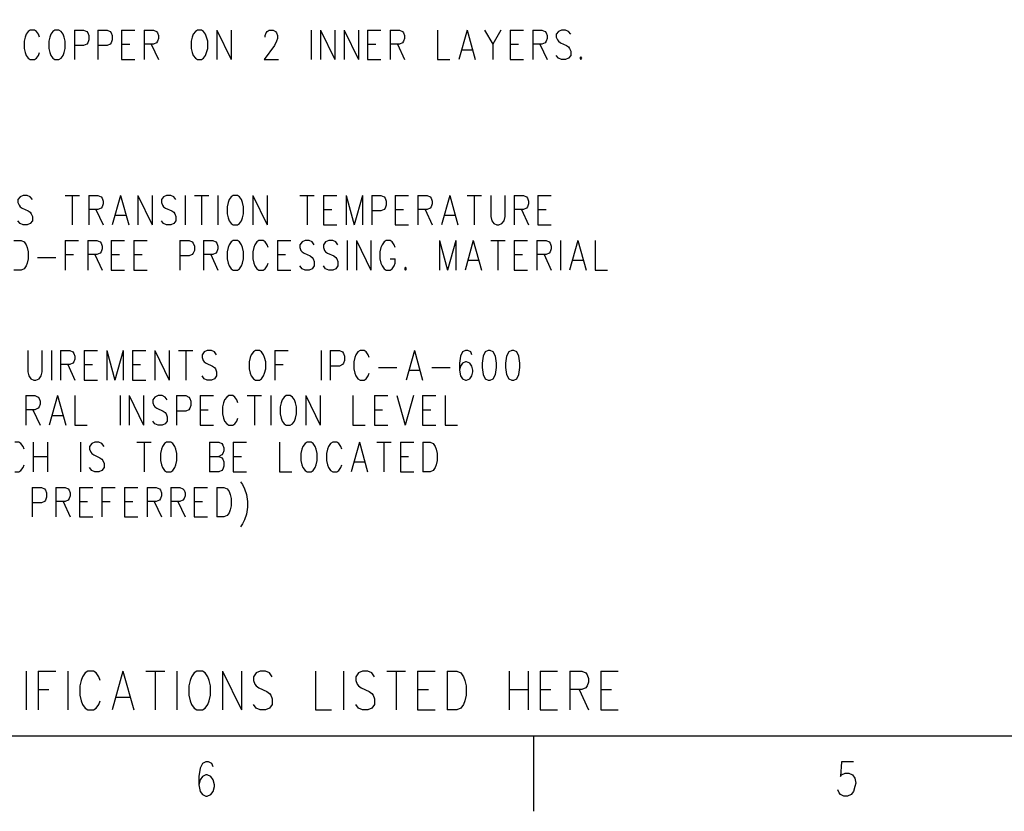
# Model space of a CAD drawing. Extents: x 2 to 38, y 4.3 to 27.6.
# Tile 8 of 31: x 11.9 to 18.8, y 4.3 to 9.9. Entities that reach past the tile are written whole.
import ezdxf

# ---------------------------------------------------------------- set-up
doc = ezdxf.new("R2010")
doc.units = 0
doc.layers.add('pho', color=1, linetype='CONTINUOUS')

msp = doc.modelspace()

# ---------------------------------------------------------------- linework, layer by layer
at = {"layer": 'pho', "color": 1}
for points in [[(2.54174, 4.85581), (2.54174, 27.07542), (37.45826, 27.07542), (37.45826, 4.85581), (2.54174, 4.85581)], [(12.02826, 9.77586), (12.02104, 9.7957), (12.00662, 9.81554), (11.99219, 9.82546), (11.96333, 9.82546), (11.9489, 9.81554), (11.93447, 9.7957), (11.92726, 9.77586), (11.92005, 9.74611), (11.92005, 9.69651), (11.92726, 9.66675), (11.93447, 9.64691), (11.9489, 9.62707), (11.96333, 9.61715), (11.99219, 9.61715), (12.00662, 9.62707), (12.02104, 9.64691), (12.02826, 9.66675)], [(12.13647, 9.82546), (12.12204, 9.81554), (12.10761, 9.7957), (12.1004, 9.77586), (12.09319, 9.74611), (12.09319, 9.69651), (12.1004, 9.66675), (12.10761, 9.64691), (12.12204, 9.62707), (12.13647, 9.61715), (12.16533, 9.61715), (12.17976, 9.62707), (12.19418, 9.64691), (12.2014, 9.66675), (12.20861, 9.69651), (12.20861, 9.74611), (12.2014, 9.77586), (12.19418, 9.7957), (12.17976, 9.81554), (12.16533, 9.82546), (12.13647, 9.82546)], [(12.27354, 9.82546), (12.27354, 9.61715)], [(12.27354, 9.82546), (12.33847, 9.82546), (12.36011, 9.81554), (12.36732, 9.80562), (12.37454, 9.78578), (12.37454, 9.75603), (12.36732, 9.73619), (12.36011, 9.72627), (12.33847, 9.71635), (12.27354, 9.71635)], [(12.43947, 9.82546), (12.43947, 9.61715)], [(12.43947, 9.82546), (12.50439, 9.82546), (12.52604, 9.81554), (12.53325, 9.80562), (12.54046, 9.78578), (12.54046, 9.75603), (12.53325, 9.73619), (12.52604, 9.72627), (12.50439, 9.71635), (12.43947, 9.71635)], [(12.60539, 9.82546), (12.60539, 9.61715)], [(12.60539, 9.82546), (12.69917, 9.82546)], [(12.7641, 9.82546), (12.7641, 9.61715)], [(12.7641, 9.82546), (12.82903, 9.82546), (12.85067, 9.81554), (12.85789, 9.80562), (12.8651, 9.78578), (12.8651, 9.76594), (12.85789, 9.74611), (12.85067, 9.73619), (12.82903, 9.72627), (12.7641, 9.72627)], [(13.13924, 9.82546), (13.12481, 9.81554), (13.11038, 9.7957), (13.10317, 9.77586), (13.09595, 9.74611), (13.09595, 9.69651), (13.10317, 9.66675), (13.11038, 9.64691), (13.12481, 9.62707), (13.13924, 9.61715), (13.1681, 9.61715), (13.18252, 9.62707), (13.19695, 9.64691), (13.20417, 9.66675), (13.21138, 9.69651), (13.21138, 9.74611), (13.20417, 9.77586), (13.19695, 9.7957), (13.18252, 9.81554), (13.1681, 9.82546), (13.13924, 9.82546)], [(13.27631, 9.82546), (13.27631, 9.61715)], [(13.27631, 9.82546), (13.37731, 9.61715)], [(13.37731, 9.82546), (13.37731, 9.61715)], [(13.61537, 9.77586), (13.61537, 9.78578), (13.62259, 9.80562), (13.6298, 9.81554), (13.64423, 9.82546), (13.67309, 9.82546), (13.68751, 9.81554), (13.69473, 9.80562), (13.70194, 9.78578), (13.70194, 9.76594), (13.69473, 9.74611), (13.6803, 9.71635), (13.60816, 9.61715), (13.70916, 9.61715)], [(13.94001, 9.82546), (13.94001, 9.61715)], [(14.00494, 9.82546), (14.00494, 9.61715)], [(14.00494, 9.82546), (14.10594, 9.61715)], [(14.10594, 9.82546), (14.10594, 9.61715)], [(14.17086, 9.82546), (14.17086, 9.61715)], [(14.17086, 9.82546), (14.27186, 9.61715)], [(14.27186, 9.82546), (14.27186, 9.61715)], [(14.33679, 9.82546), (14.33679, 9.61715)], [(14.33679, 9.82546), (14.43057, 9.82546)], [(14.4955, 9.82546), (14.4955, 9.61715)], [(14.4955, 9.82546), (14.56043, 9.82546), (14.58207, 9.81554), (14.58928, 9.80562), (14.5965, 9.78578), (14.5965, 9.76594), (14.58928, 9.74611), (14.58207, 9.73619), (14.56043, 9.72627), (14.4955, 9.72627)], [(14.82735, 9.82546), (14.82735, 9.61715), (14.91392, 9.61715)], [(15.03656, 9.82546), (14.97885, 9.61715)], [(15.03656, 9.82546), (15.09428, 9.61715)], [(15.1592, 9.82546), (15.21692, 9.72627), (15.21692, 9.61715)], [(15.27463, 9.82546), (15.21692, 9.72627)], [(15.33956, 9.82546), (15.33956, 9.61715)], [(15.33956, 9.82546), (15.43334, 9.82546)], [(15.49827, 9.82546), (15.49827, 9.61715)], [(15.49827, 9.82546), (15.5632, 9.82546), (15.58484, 9.81554), (15.59205, 9.80562), (15.59927, 9.78578), (15.59927, 9.76594), (15.59205, 9.74611), (15.58484, 9.73619), (15.5632, 9.72627), (15.49827, 9.72627)], [(15.76519, 9.7957), (15.75076, 9.81554), (15.72912, 9.82546), (15.70027, 9.82546), (15.67862, 9.81554), (15.66419, 9.7957), (15.66419, 9.77586), (15.67141, 9.75603), (15.67862, 9.74611), (15.69305, 9.73619), (15.73634, 9.71635), (15.75076, 9.70643), (15.75798, 9.69651), (15.76519, 9.67667), (15.76519, 9.64691), (15.75076, 9.62707), (15.72912, 9.61715), (15.70027, 9.61715), (15.67862, 9.62707), (15.66419, 9.64691)], [(12.60539, 9.72627), (12.6631, 9.72627)], [(12.8146, 9.72627), (12.8651, 9.61715)], [(14.33679, 9.72627), (14.3945, 9.72627)], [(14.546, 9.72627), (14.5965, 9.61715)], [(15.33956, 9.72627), (15.39727, 9.72627)], [(15.54877, 9.72627), (15.59927, 9.61715)], [(15.00049, 9.68659), (15.07263, 9.68659)], [(15.83733, 9.63699), (15.83012, 9.62707), (15.83733, 9.61715), (15.84455, 9.62707), (15.83733, 9.63699)], [(12.60539, 9.61715), (12.69917, 9.61715)], [(14.33679, 9.61715), (14.43057, 9.61715)], [(15.33956, 9.61715), (15.43334, 9.61715)], [(11.97776, 8.63182), (11.96333, 8.65166), (11.94169, 8.66158), (11.91283, 8.66158), (11.89119, 8.65166), (11.87676, 8.63182), (11.87676, 8.61198), (11.88397, 8.59214), (11.89119, 8.58222), (11.90562, 8.5723), (11.9489, 8.55246), (11.96333, 8.54254), (11.97054, 8.53262), (11.97776, 8.51279), (11.97776, 8.48303), (11.96333, 8.46319), (11.94169, 8.45327), (11.91283, 8.45327), (11.89119, 8.46319), (11.87676, 8.48303)], [(12.20861, 8.66158), (12.30961, 8.66158)], [(12.25911, 8.66158), (12.25911, 8.45327)], [(12.37454, 8.66158), (12.37454, 8.45327)], [(12.37454, 8.66158), (12.43947, 8.66158), (12.46111, 8.65166), (12.46832, 8.64174), (12.47554, 8.6219), (12.47554, 8.60206), (12.46832, 8.58222), (12.46111, 8.5723), (12.43947, 8.56238), (12.37454, 8.56238)], [(12.59818, 8.66158), (12.54046, 8.45327)], [(12.59818, 8.66158), (12.65589, 8.45327)], [(12.72082, 8.66158), (12.72082, 8.45327)], [(12.72082, 8.66158), (12.82182, 8.45327)], [(12.82182, 8.66158), (12.82182, 8.45327)], [(12.98774, 8.63182), (12.97331, 8.65166), (12.95167, 8.66158), (12.92281, 8.66158), (12.90117, 8.65166), (12.88674, 8.63182), (12.88674, 8.61198), (12.89396, 8.59214), (12.90117, 8.58222), (12.9156, 8.5723), (12.95888, 8.55246), (12.97331, 8.54254), (12.98053, 8.53262), (12.98774, 8.51279), (12.98774, 8.48303), (12.97331, 8.46319), (12.95167, 8.45327), (12.92281, 8.45327), (12.90117, 8.46319), (12.88674, 8.48303)], [(13.05267, 8.66158), (13.05267, 8.45327)], [(13.1176, 8.66158), (13.21859, 8.66158)], [(13.1681, 8.66158), (13.1681, 8.45327)], [(13.28352, 8.66158), (13.28352, 8.45327)], [(13.39173, 8.66158), (13.37731, 8.65166), (13.36288, 8.63182), (13.35566, 8.61198), (13.34845, 8.58222), (13.34845, 8.53262), (13.35566, 8.50287), (13.36288, 8.48303), (13.37731, 8.46319), (13.39173, 8.45327), (13.42059, 8.45327), (13.43502, 8.46319), (13.44945, 8.48303), (13.45666, 8.50287), (13.46388, 8.53262), (13.46388, 8.58222), (13.45666, 8.61198), (13.44945, 8.63182), (13.43502, 8.65166), (13.42059, 8.66158), (13.39173, 8.66158)], [(13.5288, 8.66158), (13.5288, 8.45327)], [(13.5288, 8.66158), (13.6298, 8.45327)], [(13.6298, 8.66158), (13.6298, 8.45327)], [(13.86065, 8.66158), (13.96165, 8.66158)], [(13.91115, 8.66158), (13.91115, 8.45327)], [(14.02658, 8.66158), (14.02658, 8.45327)], [(14.02658, 8.66158), (14.12036, 8.66158)], [(14.18529, 8.66158), (14.18529, 8.45327)], [(14.18529, 8.66158), (14.243, 8.45327)], [(14.30072, 8.66158), (14.243, 8.45327)], [(14.30072, 8.66158), (14.30072, 8.45327)], [(14.36565, 8.66158), (14.36565, 8.45327)], [(14.36565, 8.66158), (14.43057, 8.66158), (14.45222, 8.65166), (14.45943, 8.64174), (14.46664, 8.6219), (14.46664, 8.59214), (14.45943, 8.5723), (14.45222, 8.56238), (14.43057, 8.55246), (14.36565, 8.55246)], [(14.53157, 8.66158), (14.53157, 8.45327)], [(14.53157, 8.66158), (14.62536, 8.66158)], [(14.69028, 8.66158), (14.69028, 8.45327)], [(14.69028, 8.66158), (14.75521, 8.66158), (14.77685, 8.65166), (14.78407, 8.64174), (14.79128, 8.6219), (14.79128, 8.60206), (14.78407, 8.58222), (14.77685, 8.5723), (14.75521, 8.56238), (14.69028, 8.56238)], [(14.91392, 8.66158), (14.85621, 8.45327)], [(14.91392, 8.66158), (14.97164, 8.45327)], [(15.03656, 8.66158), (15.13756, 8.66158)], [(15.08706, 8.66158), (15.08706, 8.45327)], [(15.20249, 8.66158), (15.20249, 8.51279), (15.2097, 8.48303), (15.22413, 8.46319), (15.24577, 8.45327), (15.2602, 8.45327), (15.28184, 8.46319), (15.29627, 8.48303), (15.30349, 8.51279), (15.30349, 8.66158)], [(15.36841, 8.66158), (15.36841, 8.45327)], [(15.36841, 8.66158), (15.43334, 8.66158), (15.45498, 8.65166), (15.4622, 8.64174), (15.46941, 8.6219), (15.46941, 8.60206), (15.4622, 8.58222), (15.45498, 8.5723), (15.43334, 8.56238), (15.36841, 8.56238)], [(15.53434, 8.66158), (15.53434, 8.45327)], [(15.53434, 8.66158), (15.62812, 8.66158)], [(12.42504, 8.56238), (12.47554, 8.45327)], [(12.56211, 8.5227), (12.63425, 8.5227)], [(14.02658, 8.56238), (14.08429, 8.56238)], [(14.53157, 8.56238), (14.58928, 8.56238)], [(14.74078, 8.56238), (14.79128, 8.45327)], [(14.87785, 8.5227), (14.94999, 8.5227)], [(15.41891, 8.56238), (15.46941, 8.45327)], [(15.53434, 8.56238), (15.59205, 8.56238)], [(14.02658, 8.45327), (14.12036, 8.45327)], [(14.53157, 8.45327), (14.62536, 8.45327)], [(15.53434, 8.45327), (15.62812, 8.45327)], [(11.8479, 8.34415), (11.8984, 8.34415), (11.92005, 8.33423), (11.93447, 8.3144), (11.94169, 8.29456), (11.9489, 8.2648), (11.9489, 8.2152), (11.94169, 8.18544), (11.93447, 8.1656), (11.92005, 8.14576), (11.8984, 8.13585), (11.8479, 8.13585)], [(12.20861, 8.34415), (12.20861, 8.13585)], [(12.20861, 8.34415), (12.3024, 8.34415)], [(12.36732, 8.34415), (12.36732, 8.13585)], [(12.36732, 8.34415), (12.43225, 8.34415), (12.45389, 8.33423), (12.46111, 8.32432), (12.46832, 8.30448), (12.46832, 8.28464), (12.46111, 8.2648), (12.45389, 8.25488), (12.43225, 8.24496), (12.36732, 8.24496)], [(12.53325, 8.34415), (12.53325, 8.13585)], [(12.53325, 8.34415), (12.62703, 8.34415)], [(12.69196, 8.34415), (12.69196, 8.13585)], [(12.69196, 8.34415), (12.78574, 8.34415)], [(13.0166, 8.34415), (13.0166, 8.13585)], [(13.0166, 8.34415), (13.08153, 8.34415), (13.10317, 8.33423), (13.11038, 8.32432), (13.1176, 8.30448), (13.1176, 8.27472), (13.11038, 8.25488), (13.10317, 8.24496), (13.08153, 8.23504), (13.0166, 8.23504)], [(13.18252, 8.34415), (13.18252, 8.13585)], [(13.18252, 8.34415), (13.24745, 8.34415), (13.26909, 8.33423), (13.27631, 8.32432), (13.28352, 8.30448), (13.28352, 8.28464), (13.27631, 8.2648), (13.26909, 8.25488), (13.24745, 8.24496), (13.18252, 8.24496)], [(13.39173, 8.34415), (13.37731, 8.33423), (13.36288, 8.3144), (13.35566, 8.29456), (13.34845, 8.2648), (13.34845, 8.2152), (13.35566, 8.18544), (13.36288, 8.1656), (13.37731, 8.14576), (13.39173, 8.13585), (13.42059, 8.13585), (13.43502, 8.14576), (13.44945, 8.1656), (13.45666, 8.18544), (13.46388, 8.2152), (13.46388, 8.2648), (13.45666, 8.29456), (13.44945, 8.3144), (13.43502, 8.33423), (13.42059, 8.34415), (13.39173, 8.34415)], [(13.63702, 8.29456), (13.6298, 8.3144), (13.61537, 8.33423), (13.60094, 8.34415), (13.57209, 8.34415), (13.55766, 8.33423), (13.54323, 8.3144), (13.53602, 8.29456), (13.5288, 8.2648), (13.5288, 8.2152), (13.53602, 8.18544), (13.54323, 8.1656), (13.55766, 8.14576), (13.57209, 8.13585), (13.60094, 8.13585), (13.61537, 8.14576), (13.6298, 8.1656), (13.63702, 8.18544)], [(13.70194, 8.34415), (13.70194, 8.13585)], [(13.70194, 8.34415), (13.79573, 8.34415)], [(13.96165, 8.3144), (13.94722, 8.33423), (13.92558, 8.34415), (13.89673, 8.34415), (13.87508, 8.33423), (13.86065, 8.3144), (13.86065, 8.29456), (13.86787, 8.27472), (13.87508, 8.2648), (13.88951, 8.25488), (13.9328, 8.23504), (13.94722, 8.22512), (13.95444, 8.2152), (13.96165, 8.19536), (13.96165, 8.1656), (13.94722, 8.14576), (13.92558, 8.13585), (13.89673, 8.13585), (13.87508, 8.14576), (13.86065, 8.1656)], [(14.12758, 8.3144), (14.11315, 8.33423), (14.09151, 8.34415), (14.06265, 8.34415), (14.04101, 8.33423), (14.02658, 8.3144), (14.02658, 8.29456), (14.03379, 8.27472), (14.04101, 8.2648), (14.05544, 8.25488), (14.09872, 8.23504), (14.11315, 8.22512), (14.12036, 8.2152), (14.12758, 8.19536), (14.12758, 8.1656), (14.11315, 8.14576), (14.09151, 8.13585), (14.06265, 8.13585), (14.04101, 8.14576), (14.02658, 8.1656)], [(14.19251, 8.34415), (14.19251, 8.13585)], [(14.25743, 8.34415), (14.25743, 8.13585)], [(14.25743, 8.34415), (14.35843, 8.13585)], [(14.35843, 8.34415), (14.35843, 8.13585)], [(14.53157, 8.29456), (14.52436, 8.3144), (14.50993, 8.33423), (14.4955, 8.34415), (14.46664, 8.34415), (14.45222, 8.33423), (14.43779, 8.3144), (14.43057, 8.29456), (14.42336, 8.2648), (14.42336, 8.2152), (14.43057, 8.18544), (14.43779, 8.1656), (14.45222, 8.14576), (14.46664, 8.13585), (14.4955, 8.13585), (14.50993, 8.14576), (14.52436, 8.1656), (14.53157, 8.18544), (14.53157, 8.2152)], [(14.84178, 8.34415), (14.84178, 8.13585)], [(14.84178, 8.34415), (14.89949, 8.13585)], [(14.95721, 8.34415), (14.89949, 8.13585)], [(14.95721, 8.34415), (14.95721, 8.13585)], [(15.07985, 8.34415), (15.02213, 8.13585)], [(15.07985, 8.34415), (15.13756, 8.13585)], [(15.20249, 8.34415), (15.30349, 8.34415)], [(15.25299, 8.34415), (15.25299, 8.13585)], [(15.36841, 8.34415), (15.36841, 8.13585)], [(15.36841, 8.34415), (15.4622, 8.34415)], [(15.52713, 8.34415), (15.52713, 8.13585)], [(15.52713, 8.34415), (15.59205, 8.34415), (15.6137, 8.33423), (15.62091, 8.32432), (15.62812, 8.30448), (15.62812, 8.28464), (15.62091, 8.2648), (15.6137, 8.25488), (15.59205, 8.24496), (15.52713, 8.24496)], [(15.69305, 8.34415), (15.69305, 8.13585)], [(15.81569, 8.34415), (15.75798, 8.13585)], [(15.81569, 8.34415), (15.8734, 8.13585)], [(15.93833, 8.34415), (15.93833, 8.13585), (16.0249, 8.13585)], [(12.20861, 8.24496), (12.26633, 8.24496)], [(12.41782, 8.24496), (12.46832, 8.13585)], [(12.53325, 8.24496), (12.59096, 8.24496)], [(12.69196, 8.24496), (12.74967, 8.24496)], [(13.23302, 8.24496), (13.28352, 8.13585)], [(13.70194, 8.24496), (13.75966, 8.24496)], [(15.36841, 8.24496), (15.42613, 8.24496)], [(15.57762, 8.24496), (15.62812, 8.13585)], [(12.01383, 8.22512), (12.14368, 8.22512)], [(14.4955, 8.2152), (14.53157, 8.2152)], [(15.04378, 8.20528), (15.11592, 8.20528)], [(15.77962, 8.20528), (15.85176, 8.20528)], [(12.53325, 8.13585), (12.62703, 8.13585)], [(12.69196, 8.13585), (12.78574, 8.13585)], [(13.70194, 8.13585), (13.79573, 8.13585)], [(14.60371, 8.15568), (14.5965, 8.14576), (14.60371, 8.13585), (14.61093, 8.14576), (14.60371, 8.15568)], [(15.36841, 8.13585), (15.4622, 8.13585)], [(11.94573, 7.56964), (11.94573, 7.42085), (11.95294, 7.39109), (11.96737, 7.37125), (11.98901, 7.36133), (12.00344, 7.36133), (12.02508, 7.37125), (12.03951, 7.39109), (12.04673, 7.42085), (12.04673, 7.56964)], [(12.11165, 7.56964), (12.11165, 7.36133)], [(12.17658, 7.56964), (12.17658, 7.36133)], [(12.17658, 7.56964), (12.24151, 7.56964), (12.26315, 7.55972), (12.27037, 7.5498), (12.27758, 7.52996), (12.27758, 7.51013), (12.27037, 7.49029), (12.26315, 7.48037), (12.24151, 7.47045), (12.17658, 7.47045)], [(12.34251, 7.56964), (12.34251, 7.36133)], [(12.34251, 7.56964), (12.43629, 7.56964)], [(12.50122, 7.56964), (12.50122, 7.36133)], [(12.50122, 7.56964), (12.55893, 7.36133)], [(12.61664, 7.56964), (12.55893, 7.36133)], [(12.61664, 7.56964), (12.61664, 7.36133)], [(12.68157, 7.56964), (12.68157, 7.36133)], [(12.68157, 7.56964), (12.77536, 7.56964)], [(12.84028, 7.56964), (12.84028, 7.36133)], [(12.84028, 7.56964), (12.94128, 7.36133)], [(12.94128, 7.56964), (12.94128, 7.36133)], [(13.00621, 7.56964), (13.10721, 7.56964)], [(13.05671, 7.56964), (13.05671, 7.36133)], [(13.27313, 7.53988), (13.25871, 7.55972), (13.23706, 7.56964), (13.20821, 7.56964), (13.18656, 7.55972), (13.17214, 7.53988), (13.17214, 7.52004), (13.17935, 7.50021), (13.18656, 7.49029), (13.20099, 7.48037), (13.24428, 7.46053), (13.25871, 7.45061), (13.26592, 7.44069), (13.27313, 7.42085), (13.27313, 7.39109), (13.25871, 7.37125), (13.23706, 7.36133), (13.20821, 7.36133), (13.18656, 7.37125), (13.17214, 7.39109)], [(13.54727, 7.56964), (13.53284, 7.55972), (13.51841, 7.53988), (13.5112, 7.52004), (13.50399, 7.49029), (13.50399, 7.44069), (13.5112, 7.41093), (13.51841, 7.39109), (13.53284, 7.37125), (13.54727, 7.36133), (13.57613, 7.36133), (13.59056, 7.37125), (13.60498, 7.39109), (13.6122, 7.41093), (13.61941, 7.44069), (13.61941, 7.49029), (13.6122, 7.52004), (13.60498, 7.53988), (13.59056, 7.55972), (13.57613, 7.56964), (13.54727, 7.56964)], [(13.68434, 7.56964), (13.68434, 7.36133)], [(13.68434, 7.56964), (13.77812, 7.56964)], [(14.00898, 7.56964), (14.00898, 7.36133)], [(14.07391, 7.56964), (14.07391, 7.36133)], [(14.07391, 7.56964), (14.13883, 7.56964), (14.16047, 7.55972), (14.16769, 7.5498), (14.1749, 7.52996), (14.1749, 7.50021), (14.16769, 7.48037), (14.16047, 7.47045), (14.13883, 7.46053), (14.07391, 7.46053)], [(14.34804, 7.52004), (14.34083, 7.53988), (14.3264, 7.55972), (14.31197, 7.56964), (14.28312, 7.56964), (14.26869, 7.55972), (14.25426, 7.53988), (14.24704, 7.52004), (14.23983, 7.49029), (14.23983, 7.44069), (14.24704, 7.41093), (14.25426, 7.39109), (14.26869, 7.37125), (14.28312, 7.36133), (14.31197, 7.36133), (14.3264, 7.37125), (14.34083, 7.39109), (14.34804, 7.41093)], [(14.66547, 7.56964), (14.60775, 7.36133)], [(14.66547, 7.56964), (14.72318, 7.36133)], [(15.06946, 7.53988), (15.06224, 7.55972), (15.0406, 7.56964), (15.02617, 7.56964), (15.00453, 7.55972), (14.9901, 7.52996), (14.98289, 7.48037), (14.98289, 7.43077), (14.9901, 7.39109), (15.00453, 7.37125), (15.02617, 7.36133), (15.03339, 7.36133), (15.05503, 7.37125), (15.06946, 7.39109), (15.07667, 7.42085), (15.07667, 7.43077), (15.06946, 7.46053), (15.05503, 7.48037), (15.03339, 7.49029), (15.02617, 7.49029), (15.00453, 7.48037), (14.9901, 7.46053), (14.98289, 7.43077)], [(15.18489, 7.56964), (15.16324, 7.55972), (15.14881, 7.52996), (15.1416, 7.48037), (15.1416, 7.45061), (15.14881, 7.40101), (15.16324, 7.37125), (15.18489, 7.36133), (15.19931, 7.36133), (15.22096, 7.37125), (15.23538, 7.40101), (15.2426, 7.45061), (15.2426, 7.48037), (15.23538, 7.52996), (15.22096, 7.55972), (15.19931, 7.56964), (15.18489, 7.56964)], [(15.35081, 7.56964), (15.32917, 7.55972), (15.31474, 7.52996), (15.30753, 7.48037), (15.30753, 7.45061), (15.31474, 7.40101), (15.32917, 7.37125), (15.35081, 7.36133), (15.36524, 7.36133), (15.38688, 7.37125), (15.40131, 7.40101), (15.40852, 7.45061), (15.40852, 7.48037), (15.40131, 7.52996), (15.38688, 7.55972), (15.36524, 7.56964), (15.35081, 7.56964)], [(12.22708, 7.47045), (12.27758, 7.36133)], [(12.34251, 7.47045), (12.40022, 7.47045)], [(12.68157, 7.47045), (12.73929, 7.47045)], [(13.68434, 7.47045), (13.74205, 7.47045)], [(14.41297, 7.45061), (14.54283, 7.45061)], [(14.6294, 7.43077), (14.70154, 7.43077)], [(14.78811, 7.45061), (14.91796, 7.45061)], [(12.34251, 7.36133), (12.43629, 7.36133)], [(12.68157, 7.36133), (12.77536, 7.36133)], [(11.9313, 7.25222), (11.9313, 7.04391)], [(11.9313, 7.25222), (11.99623, 7.25222), (12.01787, 7.2423), (12.02508, 7.23238), (12.0323, 7.21254), (12.0323, 7.1927), (12.02508, 7.17286), (12.01787, 7.16294), (11.99623, 7.15302), (11.9313, 7.15302)], [(12.15494, 7.25222), (12.09723, 7.04391)], [(12.15494, 7.25222), (12.21265, 7.04391)], [(12.27758, 7.25222), (12.27758, 7.04391), (12.36415, 7.04391)], [(12.595, 7.25222), (12.595, 7.04391)], [(12.65993, 7.25222), (12.65993, 7.04391)], [(12.65993, 7.25222), (12.76093, 7.04391)], [(12.76093, 7.25222), (12.76093, 7.04391)], [(12.92685, 7.22246), (12.91243, 7.2423), (12.89078, 7.25222), (12.86193, 7.25222), (12.84028, 7.2423), (12.82586, 7.22246), (12.82586, 7.20262), (12.83307, 7.18278), (12.84028, 7.17286), (12.85471, 7.16294), (12.898, 7.1431), (12.91243, 7.13319), (12.91964, 7.12327), (12.92685, 7.10343), (12.92685, 7.07367), (12.91243, 7.05383), (12.89078, 7.04391), (12.86193, 7.04391), (12.84028, 7.05383), (12.82586, 7.07367)], [(12.99178, 7.25222), (12.99178, 7.04391)], [(12.99178, 7.25222), (13.05671, 7.25222), (13.07835, 7.2423), (13.08557, 7.23238), (13.09278, 7.21254), (13.09278, 7.18278), (13.08557, 7.16294), (13.07835, 7.15302), (13.05671, 7.1431), (12.99178, 7.1431)], [(13.15771, 7.25222), (13.15771, 7.04391)], [(13.15771, 7.25222), (13.25149, 7.25222)], [(13.34528, 7.2423), (13.33085, 7.22246), (13.32363, 7.20262), (13.31642, 7.17286), (13.31642, 7.12327), (13.32363, 7.09351), (13.33085, 7.07367), (13.34528, 7.05383)], [(13.42463, 7.20262), (13.41742, 7.22246), (13.40299, 7.2423), (13.38856, 7.25222), (13.3597, 7.25222), (13.34528, 7.2423)], [(13.48956, 7.25222), (13.59056, 7.25222)], [(13.54006, 7.25222), (13.54006, 7.04391)], [(13.65548, 7.25222), (13.65548, 7.04391)], [(13.7637, 7.25222), (13.74927, 7.2423), (13.73484, 7.22246), (13.72763, 7.20262), (13.72041, 7.17286), (13.72041, 7.12327), (13.72763, 7.09351), (13.73484, 7.07367), (13.74927, 7.05383), (13.7637, 7.04391), (13.79255, 7.04391), (13.80698, 7.05383), (13.82141, 7.07367), (13.82862, 7.09351), (13.83584, 7.12327), (13.83584, 7.17286), (13.82862, 7.20262), (13.82141, 7.22246), (13.80698, 7.2423), (13.79255, 7.25222), (13.7637, 7.25222)], [(13.90077, 7.25222), (13.90077, 7.04391)], [(13.90077, 7.25222), (14.00176, 7.04391)], [(14.00176, 7.25222), (14.00176, 7.04391)], [(14.23262, 7.25222), (14.23262, 7.04391), (14.31919, 7.04391)], [(14.38411, 7.25222), (14.38411, 7.04391)], [(14.38411, 7.25222), (14.4779, 7.25222)], [(14.54283, 7.25222), (14.60054, 7.04391)], [(14.65825, 7.25222), (14.60054, 7.04391)], [(14.72318, 7.25222), (14.72318, 7.04391)], [(14.72318, 7.25222), (14.81696, 7.25222)], [(14.88189, 7.25222), (14.88189, 7.04391), (14.96846, 7.04391)], [(11.9818, 7.15302), (12.0323, 7.04391)], [(13.15771, 7.15302), (13.21542, 7.15302)], [(14.38411, 7.15302), (14.44183, 7.15302)], [(14.72318, 7.15302), (14.78089, 7.15302)], [(12.11887, 7.11335), (12.19101, 7.11335)], [(13.34528, 7.05383), (13.3597, 7.04391), (13.38856, 7.04391), (13.40299, 7.05383), (13.41742, 7.07367), (13.42463, 7.09351)], [(13.15771, 7.04391), (13.25149, 7.04391)], [(14.38411, 7.04391), (14.4779, 7.04391)], [(14.72318, 7.04391), (14.81696, 7.04391)], [(11.91937, 6.87462), (11.91216, 6.89446), (11.89773, 6.9143), (11.8833, 6.92422), (11.85444, 6.92422)], [(11.9843, 6.92422), (11.9843, 6.71591)], [(12.0853, 6.92422), (12.0853, 6.71591)], [(12.31615, 6.92422), (12.31615, 6.71591)], [(12.48208, 6.89446), (12.46765, 6.9143), (12.44601, 6.92422), (12.41715, 6.92422), (12.39551, 6.9143), (12.38108, 6.89446), (12.38108, 6.87462), (12.38829, 6.85478), (12.39551, 6.84486), (12.40994, 6.83494), (12.45322, 6.8151), (12.46765, 6.80518), (12.47486, 6.79526), (12.48208, 6.77542), (12.48208, 6.74566), (12.46765, 6.72583), (12.44601, 6.71591), (12.41715, 6.71591), (12.39551, 6.72583), (12.38108, 6.74566)], [(12.71293, 6.92422), (12.81393, 6.92422)], [(12.76343, 6.92422), (12.76343, 6.71591)], [(12.92214, 6.92422), (12.90771, 6.9143), (12.89328, 6.89446), (12.88607, 6.87462), (12.87886, 6.84486), (12.87886, 6.79526), (12.88607, 6.7655), (12.89328, 6.74566), (12.90771, 6.72583), (12.92214, 6.71591), (12.951, 6.71591), (12.96543, 6.72583), (12.97985, 6.74566), (12.98707, 6.7655), (12.99428, 6.79526), (12.99428, 6.84486), (12.98707, 6.87462), (12.97985, 6.89446), (12.96543, 6.9143), (12.951, 6.92422), (12.92214, 6.92422)], [(13.22514, 6.92422), (13.22514, 6.71591)], [(13.22514, 6.92422), (13.29006, 6.92422), (13.31171, 6.9143), (13.31892, 6.90438), (13.32613, 6.88454), (13.32613, 6.8647), (13.31892, 6.84486), (13.31171, 6.83494), (13.29006, 6.82502)], [(13.39106, 6.92422), (13.39106, 6.71591)], [(13.39106, 6.92422), (13.48484, 6.92422)], [(13.7157, 6.92422), (13.7157, 6.71591), (13.80227, 6.71591)], [(13.91048, 6.92422), (13.89605, 6.9143), (13.88162, 6.89446), (13.87441, 6.87462), (13.8672, 6.84486), (13.8672, 6.79526), (13.87441, 6.7655), (13.88162, 6.74566), (13.89605, 6.72583), (13.91048, 6.71591), (13.93934, 6.71591), (13.95377, 6.72583), (13.96819, 6.74566), (13.97541, 6.7655), (13.98262, 6.79526), (13.98262, 6.84486), (13.97541, 6.87462), (13.96819, 6.89446), (13.95377, 6.9143), (13.93934, 6.92422), (13.91048, 6.92422)], [(14.15576, 6.87462), (14.14855, 6.89446), (14.13412, 6.9143), (14.11969, 6.92422), (14.09083, 6.92422), (14.07641, 6.9143), (14.06198, 6.89446), (14.05476, 6.87462), (14.04755, 6.84486), (14.04755, 6.79526), (14.05476, 6.7655), (14.06198, 6.74566), (14.07641, 6.72583), (14.09083, 6.71591), (14.11969, 6.71591), (14.13412, 6.72583), (14.14855, 6.74566), (14.15576, 6.7655)], [(14.2784, 6.92422), (14.22069, 6.71591)], [(14.2784, 6.92422), (14.33612, 6.71591)], [(14.40104, 6.92422), (14.50204, 6.92422)], [(14.45154, 6.92422), (14.45154, 6.71591)], [(14.56697, 6.92422), (14.56697, 6.71591)], [(14.56697, 6.92422), (14.66075, 6.92422)], [(14.72568, 6.92422), (14.72568, 6.71591)], [(14.72568, 6.92422), (14.77618, 6.92422), (14.79782, 6.9143), (14.81225, 6.89446), (14.81946, 6.87462), (14.82668, 6.84486), (14.82668, 6.79526), (14.81946, 6.7655), (14.81225, 6.74566), (14.79782, 6.72583), (14.77618, 6.71591), (14.72568, 6.71591)], [(11.9843, 6.82502), (12.0853, 6.82502)], [(13.22514, 6.82502), (13.29006, 6.82502), (13.31171, 6.8151), (13.31892, 6.80518), (13.32613, 6.78534), (13.32613, 6.75558), (13.31892, 6.73575), (13.31171, 6.72583), (13.29006, 6.71591), (13.22514, 6.71591)], [(13.39106, 6.82502), (13.44877, 6.82502)], [(14.56697, 6.82502), (14.62468, 6.82502)], [(11.85444, 6.71591), (11.8833, 6.71591), (11.89773, 6.72583), (11.91216, 6.74566), (11.91937, 6.7655)], [(14.24233, 6.78534), (14.31447, 6.78534)], [(13.39106, 6.71591), (13.48484, 6.71591)], [(14.56697, 6.71591), (14.66075, 6.71591)], [(11.97709, 6.60679), (11.97709, 6.39848)], [(11.97709, 6.60679), (12.04201, 6.60679), (12.06366, 6.59687), (12.07087, 6.58695), (12.07808, 6.56711), (12.07808, 6.53736), (12.07087, 6.51752), (12.06366, 6.5076), (12.04201, 6.49768), (11.97709, 6.49768)], [(12.14301, 6.60679), (12.14301, 6.39848)], [(12.14301, 6.60679), (12.20794, 6.60679), (12.22958, 6.59687), (12.2368, 6.58695), (12.24401, 6.56711), (12.24401, 6.54728), (12.2368, 6.52744), (12.22958, 6.51752), (12.20794, 6.5076), (12.14301, 6.5076)], [(12.30894, 6.60679), (12.30894, 6.39848)], [(12.30894, 6.60679), (12.40272, 6.60679)], [(12.46765, 6.60679), (12.46765, 6.39848)], [(12.46765, 6.60679), (12.56143, 6.60679)], [(12.62636, 6.60679), (12.62636, 6.39848)], [(12.62636, 6.60679), (12.72014, 6.60679)], [(12.78507, 6.60679), (12.78507, 6.39848)], [(12.78507, 6.60679), (12.85, 6.60679), (12.87164, 6.59687), (12.87886, 6.58695), (12.88607, 6.56711), (12.88607, 6.54728), (12.87886, 6.52744), (12.87164, 6.51752), (12.85, 6.5076), (12.78507, 6.5076)], [(12.951, 6.60679), (12.951, 6.39848)], [(12.951, 6.60679), (13.01592, 6.60679), (13.03757, 6.59687), (13.04478, 6.58695), (13.052, 6.56711), (13.052, 6.54728), (13.04478, 6.52744), (13.03757, 6.51752), (13.01592, 6.5076), (12.951, 6.5076)], [(13.11692, 6.60679), (13.11692, 6.39848)], [(13.11692, 6.60679), (13.21071, 6.60679)], [(13.27563, 6.60679), (13.27563, 6.39848)], [(13.27563, 6.60679), (13.32613, 6.60679), (13.34778, 6.59687), (13.3622, 6.57703), (13.36942, 6.55719), (13.37663, 6.52744), (13.37663, 6.47784), (13.36942, 6.44808), (13.3622, 6.42824), (13.34778, 6.4084), (13.32613, 6.39848), (13.27563, 6.39848)], [(13.44156, 6.64647), (13.45599, 6.62663), (13.47042, 6.59687), (13.48484, 6.55719), (13.49206, 6.5076), (13.49206, 6.46792), (13.48484, 6.41832), (13.47042, 6.37864), (13.45599, 6.34889), (13.44156, 6.32905)], [(12.19351, 6.5076), (12.24401, 6.39848)], [(12.30894, 6.5076), (12.36665, 6.5076)], [(12.46765, 6.5076), (12.52536, 6.5076)], [(12.62636, 6.5076), (12.68407, 6.5076)], [(12.83557, 6.5076), (12.88607, 6.39848)], [(13.0015, 6.5076), (13.052, 6.39848)], [(13.11692, 6.5076), (13.17464, 6.5076)], [(12.30894, 6.39848), (12.40272, 6.39848)], [(12.62636, 6.39848), (12.72014, 6.39848)], [(13.11692, 6.39848), (13.21071, 6.39848)], [(11.93367, 5.31328), (11.93367, 5.03991)], [(12.01888, 5.31328), (12.01888, 5.03991)], [(12.01888, 5.31328), (12.14195, 5.31328)], [(12.22716, 5.31328), (12.22716, 5.03991)], [(12.45438, 5.2482), (12.44491, 5.27423), (12.42598, 5.30027), (12.40704, 5.31328), (12.36917, 5.31328), (12.35024, 5.30027), (12.3313, 5.27423), (12.32183, 5.2482), (12.31237, 5.20914), (12.31237, 5.14405), (12.32183, 5.105), (12.3313, 5.07897), (12.35024, 5.05293), (12.36917, 5.03991), (12.40704, 5.03991), (12.42598, 5.05293), (12.44491, 5.07897), (12.45438, 5.105)], [(12.61532, 5.31328), (12.53958, 5.03991)], [(12.61532, 5.31328), (12.69106, 5.03991)], [(12.77627, 5.31328), (12.90881, 5.31328)], [(12.84254, 5.31328), (12.84254, 5.03991)], [(12.99402, 5.31328), (12.99402, 5.03991)], [(13.13603, 5.31328), (13.11709, 5.30027), (13.09816, 5.27423), (13.08869, 5.2482), (13.07923, 5.20914), (13.07923, 5.14405), (13.08869, 5.105), (13.09816, 5.07897), (13.11709, 5.05293), (13.13603, 5.03991), (13.1739, 5.03991), (13.19283, 5.05293), (13.21177, 5.07897), (13.22124, 5.105), (13.2307, 5.14405), (13.2307, 5.20914), (13.22124, 5.2482), (13.21177, 5.27423), (13.19283, 5.30027), (13.1739, 5.31328), (13.13603, 5.31328)], [(13.31591, 5.31328), (13.31591, 5.03991)], [(13.31591, 5.31328), (13.44845, 5.03991)], [(13.44845, 5.31328), (13.44845, 5.03991)], [(13.6662, 5.27423), (13.64727, 5.30027), (13.61887, 5.31328), (13.581, 5.31328), (13.55259, 5.30027), (13.53366, 5.27423), (13.53366, 5.2482), (13.54313, 5.22216), (13.55259, 5.20914), (13.57153, 5.19612), (13.62833, 5.17009), (13.64727, 5.15707), (13.65674, 5.14405), (13.6662, 5.11802), (13.6662, 5.07897), (13.64727, 5.05293), (13.61887, 5.03991), (13.581, 5.03991), (13.55259, 5.05293), (13.53366, 5.07897)], [(13.96916, 5.31328), (13.96916, 5.03991), (14.08277, 5.03991)], [(14.16797, 5.31328), (14.16797, 5.03991)], [(14.38572, 5.27423), (14.36679, 5.30027), (14.33839, 5.31328), (14.30052, 5.31328), (14.27212, 5.30027), (14.25318, 5.27423), (14.25318, 5.2482), (14.26265, 5.22216), (14.27212, 5.20914), (14.29105, 5.19612), (14.34785, 5.17009), (14.36679, 5.15707), (14.37626, 5.14405), (14.38572, 5.11802), (14.38572, 5.07897), (14.36679, 5.05293), (14.33839, 5.03991), (14.30052, 5.03991), (14.27212, 5.05293), (14.25318, 5.07897)], [(14.47093, 5.31328), (14.60347, 5.31328)], [(14.5372, 5.31328), (14.5372, 5.03991)], [(14.68868, 5.31328), (14.68868, 5.03991)], [(14.68868, 5.31328), (14.81176, 5.31328)], [(14.89696, 5.31328), (14.89696, 5.03991)], [(14.89696, 5.31328), (14.96323, 5.31328), (14.99164, 5.30027), (15.01057, 5.27423), (15.02004, 5.2482), (15.02951, 5.20914), (15.02951, 5.14405), (15.02004, 5.105), (15.01057, 5.07897), (14.99164, 5.05293), (14.96323, 5.03991), (14.89696, 5.03991)], [(15.33246, 5.31328), (15.33246, 5.03991)], [(15.465, 5.31328), (15.465, 5.03991)], [(15.55021, 5.31328), (15.55021, 5.03991)], [(15.55021, 5.31328), (15.67329, 5.31328)], [(15.75849, 5.31328), (15.75849, 5.03991)], [(15.75849, 5.31328), (15.8437, 5.31328), (15.8721, 5.30027), (15.88157, 5.28725), (15.89104, 5.26121), (15.89104, 5.23518), (15.88157, 5.20914), (15.8721, 5.19612), (15.8437, 5.18311), (15.75849, 5.18311)], [(15.97624, 5.31328), (15.97624, 5.03991)], [(15.97624, 5.31328), (16.09932, 5.31328)], [(12.01888, 5.18311), (12.09462, 5.18311)], [(12.56799, 5.13104), (12.66266, 5.13104)], [(14.68868, 5.18311), (14.76442, 5.18311)], [(15.33246, 5.18311), (15.465, 5.18311)], [(15.55021, 5.18311), (15.62595, 5.18311)], [(15.82477, 5.18311), (15.89104, 5.03991)], [(15.97624, 5.18311), (16.05198, 5.18311)], [(14.68868, 5.03991), (14.81176, 5.03991)], [(15.55021, 5.03991), (15.67329, 5.03991)], [(15.97624, 5.03991), (16.09932, 5.03991)], [(15.50317, 4.85581), (15.50317, 4.32677)], [(13.24995, 4.64089), (13.24154, 4.66403), (13.21629, 4.6756), (13.19945, 4.6756), (13.1742, 4.66403), (13.15737, 4.62931), (13.14895, 4.57145), (13.14895, 4.51359), (13.15737, 4.4673), (13.1742, 4.44415), (13.19945, 4.43258), (13.20787, 4.43258), (13.23312, 4.44415), (13.24995, 4.4673), (13.25837, 4.50201), (13.25837, 4.51359), (13.24995, 4.5483), (13.23312, 4.57145), (13.20787, 4.58302), (13.19945, 4.58302), (13.1742, 4.57145), (13.15737, 4.5483), (13.14895, 4.51359)], [(17.75519, 4.6756), (17.67103, 4.6756), (17.66261, 4.57145), (17.67103, 4.58302), (17.69628, 4.59459)], [(17.72153, 4.59459), (17.74678, 4.58302), (17.76361, 4.55988), (17.77203, 4.52516), (17.76361, 4.50201), (17.75519, 4.4673), (17.73836, 4.44415), (17.71311, 4.43258), (17.68786, 4.43258), (17.66261, 4.44415), (17.6542, 4.45572), (17.64578, 4.47887)], [(17.69628, 4.59459), (17.72153, 4.59459)]]:
    msp.add_lwpolyline(points, dxfattribs=at)

doc.saveas('drawing.dxf')
